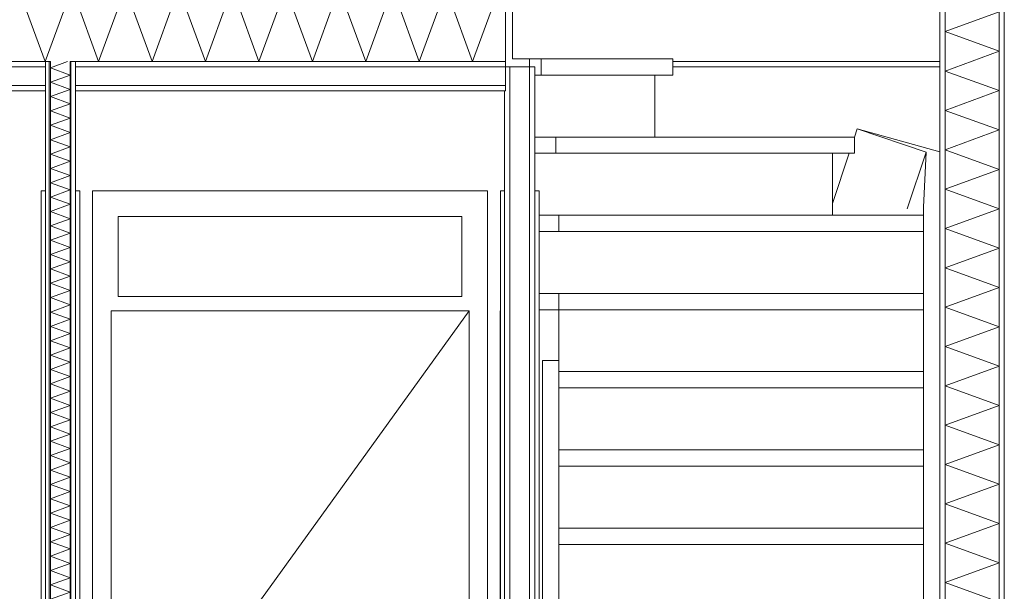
# Model space of a CAD drawing. Header units: millimetres. Extents: x -25778 to 297771, y -21930 to 17454.
# Tile 58 of 109: x 232621 to 234915, y -17053 to -15720. Entities that reach past the tile are written whole.
import ezdxf

# ---------------------------------------------------------------- set-up
doc = ezdxf.new("R2010")
doc.units = ezdxf.units.MM
doc.header["$MEASUREMENT"] = 0
for name, color, linetype in [('New_22 C Binnenwanden', 7, 'Continuous'), ('New_22 C Binnenwanden Deuren', 7, 'Continuous'), ('New_22 C Binnenwanden Doorsnede-arcering', 7, 'Continuous'), ('New_22 C Binnenwanden Laagscheidingslijnen', 7, 'Continuous'), ('New_23 Vloeren', 7, 'Continuous'), ('New_23 Vloeren Doorsnede-arcering', 7, 'Continuous'), ('New_23 Vloeren Laagscheidingslijnen', 7, 'Continuous'), ('New_24 Trappen', 7, 'Continuous'), ('New_24 Trappen Doorsnede-arcering', 7, 'Continuous'), ('New_24 Trappen Laagscheidingslijnen', 7, 'Continuous')]:
    doc.layers.add(name, color=color, linetype=linetype)
pattern_1 = [(270, (230440.066, -18728.747), (50, 0), [])]
pattern_2 = [(0, (230440.07, -18728.75), (0, 173.205), [0, -100]), (0, (230490.07, -18642.14), (0, 173.205), [0, -100])]

# ---------------------------------------------------------------- blocks, each defined once
blk = doc.blocks.new('*X1293', base_point=(230440.1, -18728.7))
at = {"layer": 'New_22 C Binnenwanden Doorsnede-arcering', "color": 7, "linetype": 'Continuous', "lineweight": 0}
for p, q in [((232733, -15817.7), (232693.1, -15832.3)), ((232739.1, -15849), (232693.1, -15832.3)), ((232739.1, -15849), (232693.1, -15865.8)), ((232739.1, -15882.5), (232693.1, -15865.8)), ((232739.1, -15882.5), (232693.1, -15899.2)), ((232739.1, -15916), (232693.1, -15899.2)), ((232739.1, -15916), (232693.1, -15932.7)), ((232739.1, -15949.5), (232693.1, -15932.7)), ((232739.1, -15949.5), (232693.1, -15966.2)), ((232739.1, -15983), (232693.1, -15966.2)), ((232739.1, -15983), (232693.1, -15999.7)), ((232739.1, -16016.4), (232693.1, -15999.7)), ((232739.1, -16016.4), (232693.1, -16033.2)), ((232739.1, -16049.9), (232693.1, -16033.2)), ((232739.1, -16049.9), (232693.1, -16066.7)), ((232739.1, -16083.4), (232693.1, -16066.7)), ((232739.1, -16083.4), (232693.1, -16100.2)), ((232739.1, -16116.9), (232693.1, -16100.2)), ((232739.1, -16116.9), (232693.1, -16133.6)), ((232739.1, -16150.4), (232693.1, -16133.6)), ((232739.1, -16150.4), (232693.1, -16167.1)), ((232739.1, -16183.9), (232693.1, -16167.1)), ((232739.1, -16183.9), (232693.1, -16200.6)), ((232739.1, -16217.4), (232693.1, -16200.6)), ((232739.1, -16217.4), (232693.1, -16234.1)), ((232739.1, -16250.8), (232693.1, -16234.1)), ((232739.1, -16250.8), (232693.1, -16267.6)), ((232739.1, -16284.3), (232693.1, -16267.6)), ((232739.1, -16284.3), (232693.1, -16301.1)), ((232739.1, -16317.8), (232693.1, -16301.1)), ((232739.1, -16317.8), (232693.1, -16334.6)), ((232739.1, -16351.3), (232693.1, -16334.6)), ((232739.1, -16351.3), (232693.1, -16368)), ((232739.1, -16384.8), (232693.1, -16368)), ((232739.1, -16384.8), (232693.1, -16401.5)), ((232739.1, -16418.3), (232693.1, -16401.5)), ((232739.1, -16418.3), (232693.1, -16435)), ((232739.1, -16451.7), (232693.1, -16435)), ((232739.1, -16451.7), (232693.1, -16468.5)), ((232739.1, -16485.2), (232693.1, -16468.5)), ((232739.1, -16485.2), (232693.1, -16502)), ((232739.1, -16518.7), (232693.1, -16502)), ((232739.1, -16518.7), (232693.1, -16535.5)), ((232739.1, -16552.2), (232693.1, -16535.5)), ((232739.1, -16552.2), (232693.1, -16568.9)), ((232739.1, -16585.7), (232693.1, -16568.9)), ((232739.1, -16585.7), (232693.1, -16602.4)), ((232739.1, -16619.2), (232693.1, -16602.4)), ((232739.1, -16619.2), (232693.1, -16635.9)), ((232739.1, -16652.7), (232693.1, -16635.9)), ((232739.1, -16652.7), (232693.1, -16669.4)), ((232739.1, -16686.1), (232693.1, -16669.4)), ((232739.1, -16686.1), (232693.1, -16702.9)), ((232739.1, -16719.6), (232693.1, -16702.9)), ((232739.1, -16719.6), (232693.1, -16736.4)), ((232739.1, -16753.1), (232693.1, -16736.4)), ((232739.1, -16753.1), (232693.1, -16769.9)), ((232739.1, -16786.6), (232693.1, -16769.9)), ((232739.1, -16786.6), (232693.1, -16803.3)), ((232739.1, -16820.1), (232693.1, -16803.3)), ((232739.1, -16820.1), (232693.1, -16836.8)), ((232739.1, -16853.6), (232693.1, -16836.8)), ((232739.1, -16853.6), (232693.1, -16870.3)), ((232739.1, -16887.1), (232693.1, -16870.3)), ((232739.1, -16887.1), (232693.1, -16903.8)), ((232739.1, -16920.5), (232693.1, -16903.8)), ((232739.1, -16920.5), (232693.1, -16937.3)), ((232739.1, -16954), (232693.1, -16937.3)), ((232739.1, -16954), (232693.1, -16970.8)), ((232739.1, -16987.5), (232693.1, -16970.8)), ((232739.1, -16987.5), (232693.1, -17004.3)), ((232739.1, -17021), (232693.1, -17004.3)), ((232739.1, -17021), (232693.1, -17037.7)), ((232739.1, -17054.5), (232693.1, -17037.7)), ((232739.1, -17054.5), (232693.1, -17071.2)), ((232739.1, -17088), (232693.1, -17071.2)), ((232739.1, -17088), (232693.1, -17104.7)), ((232739.1, -17121.5), (232693.1, -17104.7)), ((232739.1, -17121.5), (232693.1, -17138.2)), ((232739.1, -17154.9), (232693.1, -17138.2)), ((232739.1, -17154.9), (232693.1, -17171.7)), ((232739.1, -17188.4), (232693.1, -17171.7)), ((232739.1, -17188.4), (232693.1, -17205.2)), ((232739.1, -17221.9), (232693.1, -17205.2)), ((232739.1, -17221.9), (232693.1, -17238.7)), ((232739.1, -17255.4), (232693.1, -17238.7)), ((232739.1, -17255.4), (232693.1, -17272.1)), ((232739.1, -17288.9), (232693.1, -17272.1)), ((232739.1, -17288.9), (232693.1, -17305.6)), ((232739.1, -17322.4), (232693.1, -17305.6)), ((232739.1, -17322.4), (232693.1, -17339.1)), ((232739.1, -17355.9), (232693.1, -17339.1)), ((232739.1, -17355.9), (232693.1, -17372.6)), ((232739.1, -17389.3), (232693.1, -17372.6)), ((232739.1, -17389.3), (232693.1, -17406.1)), ((232739.1, -17422.8), (232693.1, -17406.1)), ((232739.1, -17422.8), (232693.1, -17439.6)), ((232739.1, -17456.3), (232693.1, -17439.6)), ((232739.1, -17456.3), (232693.1, -17473)), ((232739.1, -17489.8), (232693.1, -17473)), ((232739.1, -17489.8), (232693.1, -17506.5)), ((232739.1, -17523.3), (232693.1, -17506.5)), ((232739.1, -17523.3), (232693.1, -17540)), ((232739.1, -17556.8), (232693.1, -17540)), ((232739.1, -17556.8), (232693.1, -17573.5)), ((232739.1, -17590.2), (232693.1, -17573.5)), ((232739.1, -17590.2), (232693.1, -17607)), ((232739.1, -17623.7), (232693.1, -17607)), ((232739.1, -17623.7), (232693.1, -17640.5)), ((232739.1, -17657.2), (232693.1, -17640.5)), ((232739.1, -17657.2), (232693.1, -17674)), ((232739.1, -17690.7), (232693.1, -17674)), ((232739.1, -17690.7), (232693.1, -17707.4)), ((232739.1, -17724.2), (232693.1, -17707.4)), ((232739.1, -17724.2), (232693.1, -17740.9)), ((232739.1, -17757.7), (232693.1, -17740.9)), ((232739.1, -17757.7), (232693.1, -17774.4)), ((232739.1, -17791.2), (232693.1, -17774.4)), ((232739.1, -17791.2), (232693.1, -17807.9)), ((232739.1, -17824.6), (232693.1, -17807.9)), ((232739.1, -17824.6), (232693.1, -17841.4)), ((232739.1, -17858.1), (232693.1, -17841.4)), ((232739.1, -17858.1), (232693.1, -17874.9)), ((232739.1, -17891.6), (232693.1, -17874.9)), ((232739.1, -17891.6), (232693.1, -17908.4)), ((232739.1, -17925.1), (232693.1, -17908.4)), ((232739.1, -17925.1), (232693.1, -17941.8)), ((232739.1, -17958.6), (232693.1, -17941.8)), ((232739.1, -17958.6), (232693.1, -17975.3)), ((232739.1, -17992.1), (232693.1, -17975.3)), ((232739.1, -17992.1), (232693.1, -18008.8)), ((232739.1, -18025.6), (232693.1, -18008.8)), ((232739.1, -18025.6), (232693.1, -18042.3)), ((232739.1, -18059), (232693.1, -18042.3)), ((232739.1, -18059), (232693.1, -18075.8)), ((232739.1, -18092.5), (232693.1, -18075.8)), ((232739.1, -18092.5), (232693.1, -18109.3)), ((232739.1, -18126), (232693.1, -18109.3)), ((232739.1, -18126), (232693.1, -18142.8)), ((232739.1, -18159.5), (232693.1, -18142.8)), ((232739.1, -18159.5), (232693.1, -18176.2)), ((232739.1, -18193), (232693.1, -18176.2)), ((232739.1, -18193), (232693.1, -18209.7)), ((232739.1, -18226.5), (232693.1, -18209.7)), ((232739.1, -18226.5), (232693.1, -18243.2)), ((232739.1, -18260), (232693.1, -18243.2)), ((232739.1, -18260), (232693.1, -18276.7)), ((232739.1, -18293.4), (232693.1, -18276.7)), ((232739.1, -18293.4), (232693.1, -18310.2)), ((232739.1, -18326.9), (232693.1, -18310.2)), ((232739.1, -18326.9), (232693.1, -18343.7)), ((232739.1, -18360.4), (232693.1, -18343.7)), ((232739.1, -18360.4), (232693.1, -18377.2)), ((232739.1, -18393.9), (232693.1, -18377.2)), ((232739.1, -18393.9), (232693.1, -18410.6)), ((232739.1, -18427.4), (232693.1, -18410.6)), ((232739.1, -18427.4), (232693.1, -18444.1)), ((232739.1, -18460.9), (232693.1, -18444.1)), ((232739.1, -18460.9), (232693.1, -18477.6)), ((232739.1, -18494.3), (232693.1, -18477.6)), ((232739.1, -18494.3), (232693.1, -18511.1)), ((232739.1, -18527.8), (232693.1, -18511.1)), ((232739.1, -18527.8), (232693.1, -18544.6)), ((232739.1, -18561.3), (232693.1, -18544.6)), ((232739.1, -18561.3), (232693.1, -18578.1)), ((232739.1, -18594.8), (232693.1, -18578.1)), ((232739.1, -18594.8), (232693.1, -18611.5)), ((232739.1, -18628.3), (232693.1, -18611.5)), ((232739.1, -18628.3), (232693.1, -18645)), ((232739.1, -18661.8), (232693.1, -18645)), ((232739.1, -18661.8), (232693.1, -18678.5)), ((232739.1, -18695.3), (232693.1, -18678.5)), ((232739.1, -18695.3), (232693.1, -18712)), ((232739.1, -18728.7), (232693.1, -18712))]:
    blk.add_line(p, q, dxfattribs=at)
blk = doc.blocks.new('Section Element_1268_5', base_point=(230440.1, -18728.7))
at = {"layer": 'New_22 C Binnenwanden Doorsnede-arcering', "linetype": 'Continuous', "lineweight": 0, "true_color": 0x000000}
h = blk.add_hatch(dxfattribs=at)
h.set_pattern_fill('325_Houtachtig_plaatmate_E4', color=18, style=0, pattern_type=2)
h.set_pattern_definition(pattern_1)
h.paths.add_polyline_path([(232681.1, -15817.7), (232681.1, -18728.7), (232693.1, -18728.7), (232693.1, -15817.7)])
h = blk.add_hatch(dxfattribs=at)
h.set_pattern_fill('325_Houtachtig_plaatmate_E4', color=18, style=0, pattern_type=2)
h.set_pattern_definition(pattern_1)
h.paths.add_polyline_path([(232751.1, -15817.7), (232739.1, -15817.7), (232739.1, -18728.7), (232751.1, -18728.7)])
at = {"layer": 'New_22 C Binnenwanden', "color": 1, "linetype": 'Continuous', "lineweight": 0}
for p, q in [((232681.1, -15885.7), (232681.1, -18728.7)), ((232751.1, -15885.7), (232751.1, -18728.7))]:
    blk.add_line(p, q, dxfattribs=at)
at = {"layer": 'New_22 C Binnenwanden Laagscheidingslijnen', "color": 1, "linetype": 'Continuous', "lineweight": 0}
for p, q in [((232693.1, -15817.7), (232693.1, -18728.7)), ((232739.1, -15817.7), (232739.1, -18728.7))]:
    blk.add_line(p, q, dxfattribs=at)
at = {"layer": 'New_22 C Binnenwanden Laagscheidingslijnen', "color": 1, "linetype": 'Continuous', "lineweight": 0, "flags": 128}
for points in [[(232681.1, -15817.7), (232681.1, -15829.7), (232681.1, -15873.7), (232681.1, -15885.7)], [(232751.1, -15817.7), (232751.1, -15829.7), (232751.1, -15873.7), (232751.1, -15885.7)]]:
    blk.add_lwpolyline(points, dxfattribs=at)
at = {"layer": 'New_22 C Binnenwanden', "lineweight": 0}
blk.add_blockref('*X1293', (230440.1, -18728.7), dxfattribs=at)
blk = doc.blocks.new('*X1299', base_point=(230440.1, -18728.7))
at = {"layer": 'New_22 C Binnenwanden Doorsnede-arcering', "color": 7, "linetype": 'Continuous', "lineweight": 0}
for p, q in [((234903.1, -15702), (234777.1, -15747.8)), ((234903.1, -15793.7), (234777.1, -15747.8)), ((234903.1, -15793.7), (234777.1, -15839.6)), ((234903.1, -15885.4), (234777.1, -15839.6)), ((234903.1, -15885.4), (234777.1, -15931.3)), ((234903.1, -15977.1), (234777.1, -15931.3)), ((234903.1, -15977.1), (234777.1, -16023)), ((234903.1, -16068.9), (234777.1, -16023)), ((234903.1, -16068.9), (234777.1, -16114.7)), ((234903.1, -16160.6), (234777.1, -16114.7)), ((234903.1, -16160.6), (234777.1, -16206.4)), ((234903.1, -16252.3), (234777.1, -16206.4)), ((234903.1, -16252.3), (234777.1, -16298.2)), ((234903.1, -16344), (234777.1, -16298.2)), ((234903.1, -16344), (234777.1, -16389.9)), ((234903.1, -16435.7), (234777.1, -16389.9)), ((234903.1, -16435.7), (234777.1, -16481.6)), ((234903.1, -16527.5), (234777.1, -16481.6)), ((234903.1, -16527.5), (234777.1, -16573.3)), ((234903.1, -16619.2), (234777.1, -16573.3)), ((234903.1, -16619.2), (234777.1, -16665)), ((234903.1, -16710.9), (234777.1, -16665)), ((234903.1, -16710.9), (234777.1, -16756.8)), ((234903.1, -16802.6), (234777.1, -16756.8)), ((234903.1, -16802.6), (234777.1, -16848.5)), ((234903.1, -16894.3), (234777.1, -16848.5)), ((234903.1, -16894.3), (234777.1, -16940.2)), ((234903.1, -16986.1), (234777.1, -16940.2)), ((234903.1, -16986.1), (234777.1, -17031.9)), ((234903.1, -17077.8), (234777.1, -17031.9))]:
    blk.add_line(p, q, dxfattribs=at)
blk = doc.blocks.new('Section Element_1272_5', base_point=(230440.1, -18728.7))
at = {"layer": 'New_22 C Binnenwanden Doorsnede-arcering', "linetype": 'Continuous', "lineweight": 0, "true_color": 0x000000}
h = blk.add_hatch(dxfattribs=at)
h.set_pattern_fill('325_Houtachtig_plaatmate_E4', color=18, style=0, pattern_type=2)
h.set_pattern_definition(pattern_1)
h.paths.add_polyline_path([(234777.1, -15628.7), (234765.1, -15628.7), (234765.1, -18929.7), (234777.1, -18929.7)])
h = blk.add_hatch(dxfattribs=at)
h.set_pattern_fill('325_Houtachtig_plaatmate_E4', color=18, style=0, pattern_type=2)
h.set_pattern_definition(pattern_1)
h.paths.add_polyline_path([(234915.1, -15628.7), (234903.1, -15628.7), (234903.1, -18929.7), (234915.1, -18929.7)])
at = {"layer": 'New_22 C Binnenwanden', "color": 1, "linetype": 'Continuous', "lineweight": 0}
for p, q in [((234765.1, -15628.7), (234765.1, -17833.9)), ((234915.1, -15628.7), (234915.1, -18929.7))]:
    blk.add_line(p, q, dxfattribs=at)
at = {"layer": 'New_22 C Binnenwanden Laagscheidingslijnen', "color": 1, "linetype": 'Continuous', "lineweight": 0}
for p, q in [((234777.1, -15628.7), (234777.1, -18929.7)), ((234903.1, -15628.7), (234903.1, -18929.7))]:
    blk.add_line(p, q, dxfattribs=at)
at = {"layer": 'New_22 C Binnenwanden', "lineweight": 0}
blk.add_blockref('*X1299', (230440.1, -18728.7), dxfattribs=at)
blk = doc.blocks.new('*X1345', base_point=(230440.1, -18728.7))
at = {"layer": 'New_23 Vloeren Doorsnede-arcering', "color": 7, "linetype": 'Continuous', "lineweight": 0}
for p, q in [((232680.7, -15817.7), (232618.4, -15646.7)), ((232680.7, -15817.7), (232742.9, -15646.7)), ((232805.1, -15817.7), (232742.9, -15646.7)), ((232805.1, -15817.7), (232867.4, -15646.7)), ((232929.6, -15817.7), (232867.4, -15646.7)), ((232929.6, -15817.7), (232991.9, -15646.7)), ((233054.1, -15817.7), (232991.9, -15646.7)), ((233054.1, -15817.7), (233116.3, -15646.7)), ((233178.6, -15817.7), (233116.3, -15646.7)), ((233178.6, -15817.7), (233240.8, -15646.7)), ((233303.1, -15817.7), (233240.8, -15646.7)), ((233303.1, -15817.7), (233365.3, -15646.7)), ((233427.5, -15817.7), (233365.3, -15646.7)), ((233427.5, -15817.7), (233489.8, -15646.7)), ((233552, -15817.7), (233489.8, -15646.7)), ((233552, -15817.7), (233614.3, -15646.7)), ((233676.5, -15817.7), (233614.3, -15646.7)), ((233676.5, -15817.7), (233738.7, -15646.7))]:
    blk.add_line(p, q, dxfattribs=at)
blk = doc.blocks.new('Section Element_1301_5', base_point=(230440.1, -18728.7))
at = {"layer": 'New_23 Vloeren Doorsnede-arcering', "linetype": 'Continuous', "lineweight": 0, "true_color": 0x000000}
h = blk.add_hatch(dxfattribs=at)
h.set_pattern_fill('720_Gips_0005', color=18, style=0, pattern_type=2)
h.set_pattern_definition(pattern_2)
h.paths.add_polyline_path([(230615.1, -15829.7), (232681.1, -15829.7), (232681.1, -15817.7), (230615.1, -15817.7)])
h = blk.add_hatch(dxfattribs=at)
h.set_pattern_fill('720_Gips_0005', color=18, style=0, pattern_type=2)
h.set_pattern_definition(pattern_2)
h.paths.add_polyline_path([(232751.1, -15829.7), (233752.9, -15829.7), (233752.9, -15817.7), (232751.1, -15817.7)])
h = blk.add_hatch(dxfattribs=at)
h.set_pattern_fill('720_Gips_0005', color=18, style=0, pattern_type=2)
h.set_pattern_definition(pattern_2)
h.paths.add_polyline_path([(230615.1, -15873.7), (230615.1, -15885.7), (232681.1, -15885.7), (232681.1, -15873.7)])
h = blk.add_hatch(dxfattribs=at)
h.set_pattern_fill('720_Gips_0005', color=18, style=0, pattern_type=2)
h.set_pattern_definition(pattern_2)
h.paths.add_polyline_path([(233752.9, -15873.7), (232751.1, -15873.7), (232751.1, -15885.7), (233752.9, -15885.7)])
at = {"layer": 'New_23 Vloeren', "color": 149, "linetype": 'Continuous', "lineweight": 0, "true_color": 0x3c4244}
blk.add_line((234765.1, -15817.7), (234143.1, -15817.7), dxfattribs=at)
at = {"layer": 'New_23 Vloeren', "color": 9, "linetype": 'Continuous', "lineweight": 0}
for p, q in [((232681.1, -15885.7), (230615.1, -15885.7)), ((233752.9, -15885.7), (232751.1, -15885.7))]:
    blk.add_line(p, q, dxfattribs=at)
at = {"layer": 'New_23 Vloeren', "color": 9, "linetype": 'Continuous', "lineweight": 0, "flags": 128}
blk.add_lwpolyline([(233752.9, -15628.7), (233752.9, -15646.7), (233752.9, -15817.7), (233752.9, -15829.7), (233752.9, -15873.7), (233752.9, -15885.7)], dxfattribs=at)
at = {"layer": 'New_23 Vloeren Laagscheidingslijnen', "color": 9, "linetype": 'Continuous', "lineweight": 0}
for p, q in [((232681.1, -15829.7), (230615.1, -15829.7)), ((233752.9, -15829.7), (232751.1, -15829.7)), ((232681.1, -15873.7), (230615.1, -15873.7)), ((233752.9, -15873.7), (232751.1, -15873.7))]:
    blk.add_line(p, q, dxfattribs=at)
at = {"layer": 'New_23 Vloeren Laagscheidingslijnen', "color": 9, "linetype": 'Continuous', "lineweight": 0, "flags": 128}
for points in [[(232693.1, -15817.7), (232681.1, -15817.7), (230615.1, -15817.7)], [(233752.9, -15817.7), (232751.1, -15817.7), (232739.1, -15817.7)]]:
    blk.add_lwpolyline(points, dxfattribs=at)
at = {"layer": 'New_23 Vloeren', "lineweight": 0}
blk.add_blockref('*X1345', (230440.1, -18728.7), dxfattribs=at)
blk = doc.blocks.new('Section Element_1331_5', base_point=(230440.1, -18728.7))
at = {"layer": 'New_22 C Binnenwanden Deuren', "color": 7, "linetype": 'Continuous', "lineweight": 0}
for p, q in [((232681.1, -16118.7), (232671.1, -16118.7)), ((232671.1, -16118.7), (232671.1, -16178.7)), ((232761.1, -16118.7), (232751.1, -16118.7)), ((232761.1, -16118.7), (232761.1, -16178.7)), ((232671.1, -16178.7), (232671.1, -18728.7)), ((232761.1, -16178.7), (232761.1, -18728.7)), ((232761.2, -16398.7), (232761.2, -17556.2)), ((232761.2, -18713.7), (232761.2, -17556.2))]:
    blk.add_line(p, q, dxfattribs=at)
blk = doc.blocks.new('Section Element_1423_5', base_point=(230440.1, -18728.7))
at = {"layer": 'New_24 Trappen', "color": 149, "linetype": 'Continuous', "lineweight": 0, "true_color": 0x3c4244}
for p, q in [((233877.1, -16905.2), (234727.1, -16905.2)), ((233877.1, -16943.2), (234727.1, -16943.2))]:
    blk.add_line(p, q, dxfattribs=at)
blk = doc.blocks.new('Section Element_1425_5', base_point=(230440.1, -18728.7))
at = {"layer": 'New_24 Trappen', "color": 149, "linetype": 'Continuous', "lineweight": 0, "true_color": 0x3c4244}
for p, q in [((233877.1, -16722.9), (234727.1, -16722.9)), ((233877.1, -16760.9), (234727.1, -16760.9))]:
    blk.add_line(p, q, dxfattribs=at)
blk = doc.blocks.new('Section Element_1427_5', base_point=(230440.1, -18728.7))
at = {"layer": 'New_24 Trappen', "color": 149, "linetype": 'Continuous', "lineweight": 0, "true_color": 0x3c4244}
for p, q in [((233877.1, -16540.5), (234727.1, -16540.5)), ((233877.1, -16578.5), (234727.1, -16578.5))]:
    blk.add_line(p, q, dxfattribs=at)
blk = doc.blocks.new('Section Element_1428_5', base_point=(230440.1, -18728.7))
at = {"layer": 'New_24 Trappen', "color": 149, "linetype": 'Continuous', "lineweight": 0, "true_color": 0x3c4244}
blk.add_line((233877.1, -16514.5), (233877.1, -16396.2), dxfattribs=at)
blk = doc.blocks.new('Section Element_1429_5', base_point=(230440.1, -18728.7))
at = {"layer": 'New_24 Trappen', "color": 149, "linetype": 'Continuous', "lineweight": 0, "true_color": 0x3c4244}
for p, q in [((233831.1, -16358.2), (233877.1, -16358.2)), ((233877.1, -16358.2), (234727.1, -16358.2)), ((233877.1, -16396.2), (233877.1, -16358.2)), ((233831.1, -16396.2), (233877.1, -16396.2)), ((233877.1, -16396.2), (234727.1, -16396.2))]:
    blk.add_line(p, q, dxfattribs=at)
blk = doc.blocks.new('Section Element_1431_5', base_point=(230440.1, -18728.7))
at = {"layer": 'New_24 Trappen', "color": 149, "linetype": 'Continuous', "lineweight": 0, "true_color": 0x3c4244}
for p, q in [((233831.1, -16175.8), (233877.1, -16175.8)), ((233877.1, -16175.8), (234727.1, -16175.8)), ((233877.1, -16213.8), (233877.1, -16175.8)), ((233831.1, -16213.8), (233877.1, -16213.8)), ((233877.1, -16213.8), (234727.1, -16213.8))]:
    blk.add_line(p, q, dxfattribs=at)
blk = doc.blocks.new('Section Element_1432_5', base_point=(230440.1, -18728.7))
at = {"layer": 'New_24 Trappen', "color": 149, "linetype": 'Continuous', "lineweight": 0, "true_color": 0x3c4244}
blk.add_line((234514.6, -16175.8), (234514.6, -16031.5), dxfattribs=at)
blk = doc.blocks.new('Section Element_1433_5', base_point=(230440.1, -18728.7))
at = {"layer": 'New_24 Trappen', "color": 149, "linetype": 'Continuous', "lineweight": 0, "true_color": 0x3c4244}
for p, q in [((233821.1, -15993.5), (233870, -15993.5)), ((233870, -15993.5), (234566.3, -15993.5)), ((233870, -16031.5), (233870, -15993.5)), ((234566.3, -16031.5), (234566.3, -15993.5)), ((233821.1, -16031.5), (233870, -16031.5)), ((233870, -16031.5), (234566.3, -16031.5))]:
    blk.add_line(p, q, dxfattribs=at)
blk = doc.blocks.new('Section Element_1434_5', base_point=(230440.1, -18728.7))
at = {"layer": 'New_24 Trappen', "color": 149, "linetype": 'Continuous', "lineweight": 0, "true_color": 0x3c4244}
blk.add_line((234100.6, -15993.5), (234100.6, -15849.1), dxfattribs=at)
blk = doc.blocks.new('Section Element_1435_5', base_point=(230440.1, -18728.7))
at = {"layer": 'New_24 Trappen', "color": 149, "linetype": 'Continuous', "lineweight": 0, "true_color": 0x3c4244}
for p, q in [((233769.1, -15811.1), (233809.1, -15811.1)), ((233809.1, -15811.1), (233835.9, -15811.1)), ((233809.1, -15829.7), (233809.1, -15811.1)), ((233835.9, -15811.1), (234143.1, -15811.1)), ((233835.9, -15849.1), (233835.9, -15811.1)), ((234143.1, -15849.1), (234143.1, -15811.1)), ((233821.1, -15849.1), (233835.9, -15849.1)), ((233835.9, -15849.1), (234143.1, -15849.1))]:
    blk.add_line(p, q, dxfattribs=at)
blk = doc.blocks.new('Section Element_1436_5', base_point=(230440.1, -18728.7))
at = {"layer": 'New_24 Trappen', "color": 149, "linetype": 'Continuous', "lineweight": 0, "true_color": 0x3c4244}
blk.add_line((233769.1, -15811.1), (233769.1, -15628.7), dxfattribs=at)
blk = doc.blocks.new('Section Element_1437_5', base_point=(230440.1, -18728.7))
at = {"layer": 'New_24 Trappen', "color": 149, "linetype": 'Continuous', "lineweight": 0, "true_color": 0x3c4244}
for p, q in [((233839.1, -16514.5), (233877.1, -16514.5)), ((233839.1, -16707.5), (233839.1, -16514.5)), ((233877.1, -16707.5), (233877.1, -16514.5)), ((233839.1, -16889.8), (233839.1, -16707.5)), ((233877.1, -16889.8), (233877.1, -16707.5)), ((233839.1, -17072.2), (233839.1, -16889.8)), ((233877.1, -17072.2), (233877.1, -16889.8)), ((233839.1, -17254.5), (233839.1, -17072.2)), ((233877.1, -17254.5), (233877.1, -17072.2)), ((233839.1, -17436.9), (233839.1, -17254.5)), ((233877.1, -17436.9), (233877.1, -17254.5)), ((233839.1, -17608.7), (233839.1, -17436.9)), ((233877.1, -17608.7), (233877.1, -17436.9)), ((233839.1, -17913.9), (233839.1, -17608.7)), ((233839.1, -17608.7), (233877.1, -17608.7)), ((233877.1, -17608.7), (233877.1, -17634.6)), ((233877.1, -17672.6), (233877.1, -17817)), ((233877.1, -17913.9), (233839.1, -17913.9)), ((233787.9, -18357.9), (233870, -18120.5)), ((233870, -18120.5), (233870, -18181.7)), ((233870, -18219.7), (233870, -18364)), ((233782.9, -18374.6), (233787.9, -18357.9)), ((233782.9, -18546.4), (233782.9, -18374.6)), ((234017.9, -18408.7), (234011.7, -18429.7)), ((234017.9, -18728.7), (234017.9, -18408.7)), ((234011.7, -18429.7), (233908.3, -18728.7)), ((233782.9, -18728.7), (233782.9, -18584.4)), ((233870, -18584.4), (233870, -18728.7))]:
    blk.add_line(p, q, dxfattribs=at)
blk = doc.blocks.new('Section Element_1438_5', base_point=(230440.1, -18728.7))
at = {"layer": 'New_24 Trappen Doorsnede-arcering', "linetype": 'Continuous', "lineweight": 0, "true_color": 0x000000}
h = blk.add_hatch(dxfattribs=at)
h.set_pattern_fill('305_Loofhout__01__0005', color=18, style=0, pattern_type=2)
h.set_pattern_definition([(45, (230440.07, -18728.75), (-141.421, 141.421), []), (135, (230440.07, -18728.75), (141.421, 141.421), [])])
h.paths.add_polyline_path([(234765.1, -17833.9), (234727.1, -17833.9), (234727.1, -18095), (234765.1, -18095)])
at = {"layer": 'New_24 Trappen', "color": 149, "linetype": 'Continuous', "lineweight": 0, "true_color": 0x3c4244}
for p, q in [((234566.3, -15993.5), (234572.6, -15974.5)), ((234765.1, -16027.8), (234572.6, -15974.5)), ((234733.1, -16028.9), (234572.6, -15974.5)), ((234514.6, -16148.6), (234553.6, -16031.5)), ((234689.1, -16161.1), (234733.1, -16028.9)), ((234727.1, -16157.4), (234733.1, -16028.9)), ((234727.1, -16340.8), (234727.1, -16157.4)), ((234727.1, -16524.2), (234727.1, -16340.8)), ((234727.1, -16707.5), (234727.1, -16524.2)), ((234727.1, -16889.8), (234727.1, -16707.5)), ((234727.1, -17072.2), (234727.1, -16889.8)), ((234727.1, -17254.5), (234727.1, -17072.2)), ((234727.1, -17436.9), (234727.1, -17254.5)), ((234727.1, -17618.1), (234727.1, -17436.9)), ((234727.1, -17799.3), (234727.1, -17618.1)), ((234727.1, -17833.9), (234727.1, -17799.3))]:
    blk.add_line(p, q, dxfattribs=at)
at = {"layer": 'New_24 Trappen', "color": 2, "linetype": 'Continuous', "lineweight": 0}
for p, q in [((234727.1, -17833.9), (234727.1, -17999.3)), ((234765.1, -17833.9), (234727.1, -17833.9)), ((234727.1, -18037.3), (234727.1, -18095)), ((234765.1, -18095), (234727.1, -18095))]:
    blk.add_line(p, q, dxfattribs=at)
at = {"layer": 'New_24 Trappen Laagscheidingslijnen', "color": 2, "linetype": 'Continuous', "lineweight": 0}
blk.add_line((234727.1, -17999.3), (234727.1, -18037.3), dxfattribs=at)
blk = doc.blocks.new('Section Element_1439_5', base_point=(230440.1, -18728.7))
at = {"layer": 'New_22 C Binnenwanden', "color": 149, "linetype": 'Continuous', "lineweight": 0, "true_color": 0x3c4244}
blk.add_line((234765.1, -15829.7), (234143.1, -15829.7), dxfattribs=at)
blk = doc.blocks.new('Section Element_1441_5', base_point=(230440.1, -18728.7))
at = {"layer": 'New_22 C Binnenwanden', "color": 149, "linetype": 'Continuous', "lineweight": 0, "true_color": 0x3c4244}
for p, q in [((233752.9, -15829.7), (233763.1, -15829.7)), ((233763.1, -15829.7), (233809.1, -15829.7)), ((233763.1, -18546.4), (233763.1, -15829.7)), ((233809.1, -15829.7), (233821.1, -15829.7)), ((233809.1, -18296.7), (233809.1, -15829.7)), ((233821.1, -15829.7), (233821.1, -18262)), ((233751.1, -18728.7), (233751.1, -15885.7)), ((233763.1, -18728.7), (233763.1, -18584.4))]:
    blk.add_line(p, q, dxfattribs=at)
blk = doc.blocks.new('Section Element_1829_5', base_point=(230440.1, -18728.7))
at = {"layer": 'New_22 C Binnenwanden Deuren', "color": 7, "linetype": 'Continuous', "lineweight": 0}
for p, q in [((232791.1, -16118.7), (232791.1, -16178.7)), ((233711.1, -16118.7), (232791.1, -16118.7)), ((233711.1, -16178.7), (233711.1, -16118.7)), ((232791.1, -16178.7), (232791.1, -18728.7)), ((232851.1, -16365.7), (232851.1, -16178.7)), ((232851.1, -16178.7), (233651.1, -16178.7)), ((233651.1, -16178.7), (233651.1, -16365.7)), ((233711.1, -18728.7), (233711.1, -16178.7)), ((233651.1, -16365.7), (232851.1, -16365.7)), ((233668.1, -16398.7), (232834.1, -17556.2)), ((232834.1, -18713.7), (232834.1, -16398.7)), ((232834.1, -16398.7), (233668.1, -16398.7)), ((233668.1, -16398.7), (233668.1, -18713.7)), ((233668.1, -18713.7), (232834.1, -17556.2)), ((232834.1, -18713.7), (232834.1, -18728.7)), ((233668.1, -18713.7), (232834.1, -18713.7)), ((232851.1, -18728.7), (232851.1, -18713.7)), ((233651.1, -18713.7), (233651.1, -18728.7)), ((233668.1, -18728.7), (233668.1, -18713.7))]:
    blk.add_line(p, q, dxfattribs=at)
blk = doc.blocks.new('Section Element_1835_5', base_point=(230440.1, -18728.7))
at = {"layer": 'New_22 C Binnenwanden Deuren', "color": 7, "linetype": 'Continuous', "lineweight": 0}
for p, q in [((233741.1, -16118.7), (233741.1, -16178.7)), ((233741.1, -16118.7), (233751.1, -16118.7)), ((233821.1, -16118.7), (233831.1, -16118.7)), ((233831.1, -16118.7), (233831.1, -16178.7)), ((233741.1, -16178.7), (233741.1, -18728.7)), ((233831.1, -16178.7), (233831.1, -18233.1)), ((233741, -16398.7), (233741, -17556.2)), ((233741, -18713.7), (233741, -17556.2))]:
    blk.add_line(p, q, dxfattribs=at)

msp = doc.modelspace()

# ---------------------------------------------------------------- block references
at = {"layer": 'New_22 C Binnenwanden', "lineweight": 0}
for name in ['Section Element_1272_5', 'Section Element_1268_5', 'Section Element_1441_5', 'Section Element_1439_5']:
    msp.add_blockref(name, (230440.1, -18728.7), dxfattribs=at)
at = {"layer": 'New_22 C Binnenwanden Deuren', "lineweight": 0}
for name in ['Section Element_1331_5', 'Section Element_1829_5', 'Section Element_1835_5']:
    msp.add_blockref(name, (230440.1, -18728.7), dxfattribs=at)
at = {"layer": 'New_23 Vloeren', "lineweight": 0}
msp.add_blockref('Section Element_1301_5', (230440.1, -18728.7), dxfattribs=at)
at = {"layer": 'New_24 Trappen', "lineweight": 0}
for name in ['Section Element_1436_5', 'Section Element_1435_5', 'Section Element_1434_5', 'Section Element_1438_5', 'Section Element_1433_5', 'Section Element_1432_5', 'Section Element_1431_5', 'Section Element_1429_5', 'Section Element_1428_5', 'Section Element_1437_5', 'Section Element_1427_5', 'Section Element_1425_5', 'Section Element_1423_5']:
    msp.add_blockref(name, (230440.1, -18728.7), dxfattribs=at)

doc.saveas('drawing.dxf')
